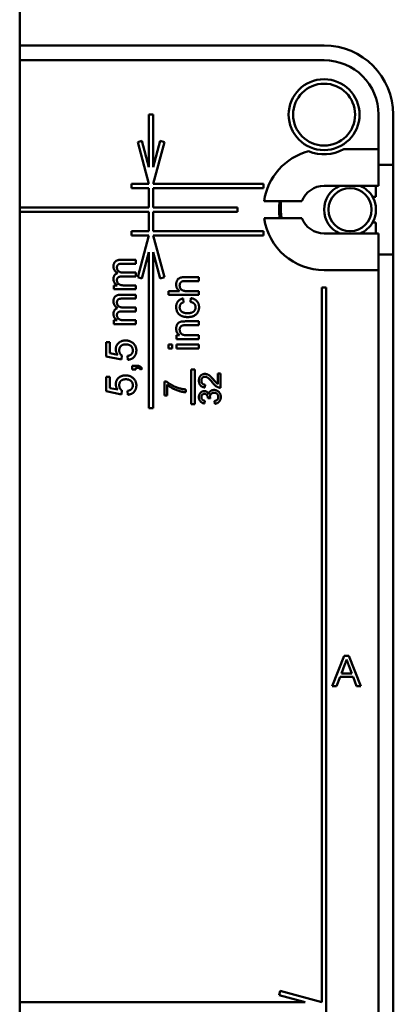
# Model space of a CAD drawing. Header units: millimetres. Extents: x 0 to 2100, y 0 to 1485.
# Tile 20 of 40: x 1344 to 1387, y 649 to 763. Entities that reach past the tile are written whole.
import ezdxf

# ---------------------------------------------------------------- set-up
doc = ezdxf.new("R2010")
doc.units = ezdxf.units.MM
doc.header["$LTSCALE"] = 5
doc.layers.add('Sichtbar (ISO)', color=7, linetype='Continuous', lineweight=50)

msp = doc.modelspace()

# ---------------------------------------------------------------- linework, layer by layer
at = {"layer": 'Sichtbar (ISO)'}
for p, q in [((1343.872, 423.908), (1343.872, 886.908)), ((1343.872, 760.278), (1379.061, 760.278)), ((1343.872, 758.578), (1379.061, 758.578)), ((1359.311, 752.278), (1358.811, 752.278)), ((1358.811, 752.278), (1358.811, 746.21)), ((1359.311, 746.21), (1359.311, 752.278)), ((1385.361, 752.278), (1385.361, 748.278)), ((1387.061, 752.278), (1387.061, 746.478)), ((1358, 749.237), (1357.517, 749.108)), ((1357.517, 749.108), (1358.811, 744.278)), ((1358.811, 746.21), (1358, 749.237)), ((1360.122, 749.237), (1359.311, 746.21)), ((1359.311, 744.278), (1360.605, 749.108)), ((1360.605, 749.108), (1360.122, 749.237)), ((1383.861, 748.278), (1381.332, 748.278)), ((1385.361, 748.278), (1383.861, 748.278)), ((1385.361, 748.278), (1385.361, 744.028)), ((1385.361, 746.478), (1387.061, 746.478)), ((1387.061, 746.478), (1387.061, 736.078)), ((1358.811, 744.278), (1356.811, 744.278)), ((1356.811, 744.278), (1356.811, 743.778)), ((1356.811, 743.778), (1358.811, 743.778)), ((1358.811, 743.778), (1358.811, 741.528)), ((1372.061, 744.278), (1359.311, 744.278)), ((1359.311, 741.528), (1359.311, 743.778)), ((1359.311, 743.778), (1372.061, 743.778)), ((1372.061, 743.778), (1372.061, 744.278)), ((1379.061, 744.028), (1383.861, 744.028)), ((1383.311, 744.005), (1383.311, 744.028)), ((1383.861, 744.028), (1385.361, 744.028)), ((1385.061, 742.778), (1385.061, 744.028)), ((1372.132, 742.278), (1376.499, 742.278)), ((1374.061, 742.278), (1374.061, 741.278)), ((1385.061, 742.778), (1384.659, 742.778)), ((1358.811, 741.528), (1343.872, 741.528)), ((1343.872, 741.028), (1358.811, 741.028)), ((1358.811, 741.028), (1358.811, 738.778)), ((1369.061, 741.528), (1359.311, 741.528)), ((1359.311, 738.778), (1359.311, 741.028)), ((1359.311, 741.028), (1369.061, 741.028)), ((1369.061, 741.028), (1369.061, 741.528)), ((1376.499, 740.278), (1372.132, 740.278)), ((1358.811, 738.778), (1356.811, 738.778)), ((1356.811, 738.778), (1356.811, 738.278)), ((1372.061, 738.778), (1359.311, 738.778)), ((1372.061, 738.278), (1372.061, 738.778)), ((1384.659, 739.778), (1385.061, 739.778)), ((1385.061, 738.528), (1385.061, 739.778)), ((1356.811, 738.278), (1358.811, 738.278)), ((1358.811, 738.278), (1357.517, 733.449)), ((1360.605, 733.449), (1359.311, 738.278)), ((1359.311, 738.278), (1372.061, 738.278)), ((1383.861, 738.528), (1379.061, 738.528)), ((1383.311, 738.528), (1383.311, 738.551)), ((1385.361, 738.528), (1383.861, 738.528)), ((1385.361, 738.528), (1385.361, 734.278)), ((1355.563, 735.47), (1357.311, 735.47)), ((1357.311, 735.47), (1357.311, 735.021)), ((1358, 733.319), (1358.811, 736.346)), ((1358.811, 736.346), (1358.811, 718.278)), ((1359.311, 718.278), (1359.311, 736.346)), ((1359.311, 736.346), (1360.122, 733.319)), ((1387.061, 736.078), (1385.361, 736.078)), ((1387.061, 736.078), (1387.061, 623.278)), ((1357.311, 735.021), (1355.729, 735.021)), ((1379.061, 734.278), (1383.861, 734.278)), ((1383.861, 734.278), (1385.361, 734.278)), ((1385.361, 734.278), (1385.361, 641.278)), ((1357.311, 733.54), (1355.679, 733.54)), ((1355.852, 733.989), (1357.311, 733.989)), ((1357.311, 733.989), (1357.311, 733.54)), ((1357.517, 733.449), (1358, 733.319)), ((1360.122, 733.319), (1360.605, 733.449)), ((1362.948, 733.464), (1364.561, 733.464)), ((1364.561, 733.015), (1362.971, 733.015)), ((1364.561, 733.464), (1364.561, 733.015)), ((1354.753, 732.508), (1355.152, 732.508)), ((1354.753, 732.06), (1354.753, 732.508)), ((1357.311, 732.06), (1354.753, 732.06)), ((1356.008, 732.508), (1357.311, 732.508)), ((1357.311, 732.508), (1357.311, 732.06)), ((1361.061, 731.849), (1362.339, 731.849)), ((1361.061, 731.4), (1361.061, 731.849)), ((1363.189, 731.849), (1364.561, 731.849)), ((1364.561, 731.849), (1364.561, 731.4)), ((1379.311, 732.278), (1378.811, 732.278)), ((1378.811, 732.278), (1378.811, 649.528)), ((1379.311, 643.278), (1379.311, 732.278)), ((1355.563, 731.431), (1357.311, 731.431)), ((1357.311, 730.983), (1355.729, 730.983)), ((1357.311, 731.431), (1357.311, 730.983)), ((1364.561, 731.4), (1361.061, 731.4)), ((1362.766, 730.996), (1362.811, 730.548)), ((1363.618, 730.592), (1363.663, 731.041)), ((1355.852, 729.951), (1357.311, 729.951)), ((1357.311, 729.951), (1357.311, 729.502)), ((1354.753, 728.47), (1355.152, 728.47)), ((1354.753, 728.021), (1354.753, 728.47)), ((1357.311, 729.502), (1355.679, 729.502)), ((1356.008, 728.47), (1357.311, 728.47)), ((1357.311, 728.47), (1357.311, 728.021)), ((1357.311, 728.021), (1354.753, 728.021)), ((1362.996, 728.349), (1364.561, 728.349)), ((1364.561, 727.9), (1363.034, 727.9)), ((1364.561, 728.349), (1364.561, 727.9)), ((1362.003, 726.733), (1362.36, 726.733)), ((1362.003, 726.285), (1362.003, 726.733)), ((1364.561, 726.285), (1362.003, 726.285)), ((1363.189, 726.733), (1364.561, 726.733)), ((1364.561, 726.733), (1364.561, 726.285)), ((1353.856, 725.951), (1354.304, 725.951)), ((1353.856, 724.291), (1353.856, 725.951)), ((1354.304, 725.951), (1354.304, 724.658)), ((1361.061, 725.656), (1361.509, 725.656)), ((1361.061, 725.208), (1361.061, 725.656)), ((1361.509, 725.208), (1361.061, 725.208)), ((1361.509, 725.656), (1361.509, 725.208)), ((1362.003, 725.656), (1364.561, 725.656)), ((1362.003, 725.208), (1362.003, 725.656)), ((1364.561, 725.208), (1362.003, 725.208)), ((1364.561, 725.656), (1364.561, 725.208)), ((1355.65, 723.932), (1353.856, 724.291)), ((1354.304, 724.658), (1355.211, 724.48)), ((1355.695, 724.381), (1355.65, 723.932)), ((1356.368, 723.887), (1356.323, 724.336)), ((1356.862, 723.214), (1357.311, 723.214)), ((1356.862, 722.765), (1356.862, 723.214)), ((1357.311, 722.765), (1356.862, 722.765)), ((1357.311, 722.988), (1357.311, 722.765)), ((1358.029, 722.855), (1357.849, 722.765)), ((1363.711, 722.778), (1363.711, 718.778)), ((1364.111, 722.778), (1363.711, 722.778)), ((1364.111, 718.778), (1364.111, 722.778)), ((1353.856, 721.913), (1354.304, 721.913)), ((1353.856, 720.253), (1353.856, 721.913)), ((1354.304, 721.913), (1354.304, 720.619)), ((1366.767, 721.071), (1366.767, 722.294)), ((1366.767, 722.294), (1367.087, 722.294)), ((1367.087, 722.294), (1367.087, 720.659)), ((1354.304, 720.619), (1355.211, 720.441)), ((1360.593, 721.365), (1360.852, 721.365)), ((1360.593, 719.762), (1360.593, 721.365)), ((1360.913, 721.044), (1360.913, 719.762)), ((1363.061, 720.467), (1363.061, 720.147)), ((1365.324, 721.012), (1365.292, 720.691)), ((1355.65, 719.894), (1353.856, 720.253)), ((1355.695, 720.342), (1355.65, 719.894)), ((1356.368, 719.849), (1356.323, 720.298)), ((1360.913, 719.762), (1360.593, 719.762)), ((1365.901, 719.406), (1365.613, 719.439)), ((1358.811, 718.278), (1359.311, 718.278)), ((1363.711, 718.778), (1364.111, 718.778)), ((1365.26, 719.153), (1365.228, 718.832)), ((1366.414, 718.8), (1366.382, 719.121)), ((1379.991, 686.11), (1381.381, 689.61)), ((1381.42, 688.559), (1381.062, 687.59)), ((1381.381, 689.61), (1381.938, 689.61)), ((1381.938, 689.61), (1383.327, 686.11)), ((1381.062, 687.59), (1382.257, 687.59)), ((1382.257, 687.59), (1381.916, 688.51)), ((1380.913, 687.186), (1380.515, 686.11)), ((1382.405, 687.186), (1380.913, 687.186)), ((1382.803, 686.11), (1382.405, 687.186)), ((1380.515, 686.11), (1379.991, 686.11)), ((1383.327, 686.11), (1382.803, 686.11)), ((1373.981, 650.822), (1373.852, 650.339)), ((1373.852, 650.339), (1376.879, 649.528)), ((1378.811, 649.528), (1373.981, 650.822)), ((1376.879, 649.528), (1343.872, 649.528))]:
    msp.add_line(p, q, dxfattribs=at)
for centre, radius in [((1379.061, 752.278), 4.1), ((1379.061, 752.278), 3.583), ((1382.061, 741.278), 2.5)]:
    msp.add_circle(centre, radius, dxfattribs=at)
for centre, radius, start, end in [((1379.061, 752.278), 8, 0, 90), ((1379.061, 752.278), 6.3, 0, 90), ((1379.061, 741.278), 7, 104.87381, 171.78679), ((1379.061, 752.278), 4.6, 247.00711, 299.59185), ((1379.061, 741.278), 2.75, 90, 158.67631), ((1382.061, 741.278), 3, 113.55646, 246.44354), ((1382.061, 741.278), 3, 30, 66.44354), ((1379.061, 741.278), 5.2, 168.91251, 191.08749), ((1382.061, 741.278), 3, 330, 30), ((1379.061, 741.278), 5, 180, 191.53696), ((1379.061, 741.278), 7, 188.21321, 270), ((1379.061, 741.278), 2.75, 201.32369, 270), ((1382.061, 741.278), 3, 293.55646, 330)]:
    msp.add_arc(centre, radius, start, end, dxfattribs=at)
for points, knots in [([(1354.708, 734.694), (1354.709, 734.725), (1354.71, 734.783), (1354.72, 734.869), (1354.736, 734.949), (1354.759, 735.024), (1354.789, 735.094), (1354.824, 735.158), (1354.868, 735.217), (1354.917, 735.27), (1354.974, 735.317), (1355.037, 735.359), (1355.108, 735.393), (1355.185, 735.421), (1355.27, 735.444), (1355.362, 735.458), (1355.46, 735.469), (1355.528, 735.469), (1355.563, 735.47)], [0, 0, 0, 0, 0.0684927, 0.1336449, 0.1953466, 0.2542475, 0.3113035, 0.3666491, 0.4212986, 0.4757287, 0.5310921, 0.5881876, 0.6472698, 0.7093694, 0.7752605, 0.845213, 0.9203888, 1, 1, 1, 1]), ([(1355.183, 733.919), (1355.145, 733.944), (1355.072, 733.992), (1354.976, 734.077), (1354.892, 734.165), (1354.825, 734.26), (1354.772, 734.36), (1354.735, 734.467), (1354.713, 734.579), (1354.71, 734.655), (1354.708, 734.694)], [0, 0, 0, 0, 0.1423153, 0.2758894, 0.4024548, 0.5233629, 0.6412279, 0.7590241, 0.8775424, 1, 1, 1, 1]), ([(1355.729, 735.021), (1355.689, 735.02), (1355.616, 735.019), (1355.515, 735.013), (1355.432, 735), (1355.364, 734.983), (1355.308, 734.958), (1355.259, 734.925), (1355.216, 734.884), (1355.179, 734.835), (1355.149, 734.78), (1355.128, 734.72), (1355.114, 734.655), (1355.113, 734.61), (1355.112, 734.586)], [0, 0, 0, 0, 0.1364524, 0.2529668, 0.3494414, 0.4271746, 0.4943796, 0.5606474, 0.6285901, 0.6994616, 0.7713554, 0.844114, 0.9199421, 1, 1, 1, 1]), ([(1355.112, 734.586), (1355.112, 734.565), (1355.113, 734.524), (1355.122, 734.463), (1355.135, 734.405), (1355.155, 734.351), (1355.18, 734.298), (1355.21, 734.248), (1355.246, 734.202), (1355.287, 734.158), (1355.335, 734.117), (1355.389, 734.083), (1355.451, 734.054), (1355.518, 734.03), (1355.592, 734.011), (1355.673, 733.998), (1355.76, 733.991), (1355.82, 733.99), (1355.852, 733.989)], [0, 0, 0, 0, 0.0585622, 0.115008, 0.1697242, 0.223596, 0.2768088, 0.3307668, 0.3849865, 0.4410945, 0.4982766, 0.5576058, 0.6201256, 0.6863285, 0.7568042, 0.831932, 0.9128546, 1, 1, 1, 1]), ([(1354.708, 733.239), (1354.709, 733.281), (1354.712, 733.364), (1354.736, 733.48), (1354.775, 733.586), (1354.83, 733.678), (1354.9, 733.758), (1354.982, 733.827), (1355.077, 733.881), (1355.147, 733.906), (1355.183, 733.919)], [0, 0, 0, 0, 0.1427786, 0.2746995, 0.3976038, 0.5169929, 0.6341212, 0.7520296, 0.8730511, 1, 1, 1, 1]), ([(1355.152, 732.508), (1355.12, 732.528), (1355.056, 732.567), (1354.97, 732.639), (1354.894, 732.719), (1354.828, 732.808), (1354.774, 732.906), (1354.737, 733.011), (1354.712, 733.123), (1354.709, 733.2), (1354.708, 733.239)], [0, 0, 0, 0, 0.1266186, 0.249818, 0.3725654, 0.4960694, 0.6198996, 0.7437791, 0.8691806, 1, 1, 1, 1]), ([(1355.679, 733.54), (1355.656, 733.54), (1355.612, 733.54), (1355.548, 733.534), (1355.488, 733.527), (1355.432, 733.516), (1355.381, 733.502), (1355.334, 733.485), (1355.292, 733.464), (1355.253, 733.441), (1355.22, 733.413), (1355.191, 733.382), (1355.166, 733.346), (1355.147, 733.306), (1355.13, 733.263), (1355.12, 733.215), (1355.113, 733.164), (1355.112, 733.128), (1355.112, 733.11)], [0, 0, 0, 0, 0.0840894, 0.1623868, 0.2367652, 0.3059134, 0.3700192, 0.4313679, 0.4885375, 0.5432805, 0.5956742, 0.6472682, 0.6996267, 0.7533383, 0.8100685, 0.8689691, 0.9321789, 1, 1, 1, 1]), ([(1355.112, 733.11), (1355.113, 733.081), (1355.115, 733.025), (1355.134, 732.942), (1355.164, 732.862), (1355.205, 732.787), (1355.257, 732.717), (1355.322, 732.659), (1355.398, 732.61), (1355.469, 732.578), (1355.532, 732.558), (1355.585, 732.544), (1355.643, 732.533), (1355.707, 732.525), (1355.775, 732.516), (1355.848, 732.512), (1355.926, 732.508), (1355.98, 732.508), (1356.008, 732.508)], [0, 0, 0, 0, 0.0698681, 0.1383601, 0.2067161, 0.277043, 0.3475647, 0.4179497, 0.4902277, 0.5667033, 0.6080899, 0.6523035, 0.700608, 0.7525734, 0.8083604, 0.8684971, 0.9319937, 1, 1, 1, 1]), ([(1361.958, 732.599), (1361.959, 732.644), (1361.962, 732.731), (1361.984, 732.857), (1362.017, 732.975), (1362.067, 733.082), (1362.127, 733.178), (1362.2, 733.26), (1362.283, 733.327), (1362.362, 733.37), (1362.43, 733.398), (1362.488, 733.415), (1362.551, 733.431), (1362.62, 733.443), (1362.694, 733.452), (1362.774, 733.459), (1362.859, 733.463), (1362.918, 733.464), (1362.948, 733.464)], [0, 0, 0, 0, 0.08897364, 0.17250972, 0.25260761, 0.33047115, 0.40518494, 0.47632178, 0.54642755, 0.61623331, 0.653186, 0.69285817, 0.73573442, 0.78184523, 0.83080784, 0.88376702, 0.93983185, 1, 1, 1, 1]), ([(1362.971, 733.015), (1362.945, 733.015), (1362.896, 733.014), (1362.824, 733.008), (1362.758, 732.998), (1362.697, 732.983), (1362.641, 732.964), (1362.591, 732.94), (1362.546, 732.913), (1362.506, 732.881), (1362.472, 732.845), (1362.442, 732.806), (1362.418, 732.763), (1362.397, 732.717), (1362.381, 732.667), (1362.37, 732.614), (1362.363, 732.557), (1362.362, 732.518), (1362.362, 732.498)], [0, 0, 0, 0, 0.08427916, 0.16270339, 0.23560785, 0.30415388, 0.36809532, 0.42838692, 0.48513513, 0.5401567, 0.59432409, 0.64732563, 0.70118894, 0.75570176, 0.81286195, 0.87234548, 0.93409345, 1, 1, 1, 1]), ([(1362.339, 731.849), (1362.309, 731.874), (1362.249, 731.922), (1362.172, 732.005), (1362.105, 732.092), (1362.052, 732.184), (1362.009, 732.281), (1361.98, 732.383), (1361.961, 732.489), (1361.959, 732.562), (1361.958, 732.599)], [0, 0, 0, 0, 0.1343974, 0.2639078, 0.3877367, 0.509356, 0.6294601, 0.7499153, 0.872958, 1, 1, 1, 1]), ([(1362.362, 732.498), (1362.363, 732.468), (1362.366, 732.407), (1362.385, 732.318), (1362.416, 732.232), (1362.458, 732.149), (1362.511, 732.074), (1362.574, 732.009), (1362.646, 731.957), (1362.727, 731.915), (1362.822, 731.885), (1362.93, 731.864), (1363.054, 731.851), (1363.142, 731.849), (1363.189, 731.849)], [0, 0, 0, 0, 0.076469, 0.1513913, 0.2280492, 0.3059989, 0.3834945, 0.458189, 0.5316632, 0.6061984, 0.6871071, 0.7792899, 0.88317, 1, 1, 1, 1]), ([(1354.708, 730.656), (1354.709, 730.686), (1354.71, 730.745), (1354.72, 730.831), (1354.736, 730.911), (1354.759, 730.986), (1354.789, 731.055), (1354.824, 731.12), (1354.868, 731.178), (1354.917, 731.232), (1354.974, 731.279), (1355.037, 731.32), (1355.108, 731.355), (1355.185, 731.382), (1355.27, 731.405), (1355.362, 731.42), (1355.46, 731.43), (1355.528, 731.431), (1355.563, 731.431)], [0, 0, 0, 0, 0.0684927, 0.1336449, 0.1953466, 0.2542475, 0.3113035, 0.3666491, 0.4212986, 0.4757287, 0.5310921, 0.5881876, 0.6472698, 0.7093694, 0.7752605, 0.845213, 0.9203888, 1, 1, 1, 1]), ([(1355.729, 730.983), (1355.689, 730.982), (1355.616, 730.981), (1355.515, 730.975), (1355.432, 730.962), (1355.364, 730.945), (1355.308, 730.92), (1355.259, 730.887), (1355.216, 730.846), (1355.179, 730.797), (1355.149, 730.742), (1355.128, 730.681), (1355.114, 730.616), (1355.113, 730.571), (1355.112, 730.548)], [0, 0, 0, 0, 0.1364524, 0.2529668, 0.3494414, 0.4271746, 0.4943796, 0.5606474, 0.6285901, 0.6994616, 0.7713554, 0.844114, 0.9199421, 1, 1, 1, 1]), ([(1361.958, 729.99), (1361.959, 730.024), (1361.96, 730.089), (1361.97, 730.185), (1361.986, 730.277), (1362.009, 730.363), (1362.039, 730.445), (1362.075, 730.522), (1362.118, 730.595), (1362.167, 730.663), (1362.223, 730.725), (1362.284, 730.781), (1362.35, 730.832), (1362.423, 730.877), (1362.5, 730.917), (1362.584, 730.949), (1362.673, 730.977), (1362.734, 730.99), (1362.766, 730.996)], [0, 0, 0, 0, 0.0707943, 0.1389298, 0.2037608, 0.2672468, 0.3282853, 0.388484, 0.447711, 0.5064942, 0.565373, 0.6238493, 0.6824323, 0.7424293, 0.8034999, 0.8668025, 0.9320606, 1, 1, 1, 1]), ([(1363.663, 731.041), (1363.699, 731.035), (1363.77, 731.023), (1363.872, 730.995), (1363.967, 730.961), (1364.057, 730.92), (1364.141, 730.872), (1364.219, 730.818), (1364.291, 730.757), (1364.356, 730.689), (1364.415, 730.616), (1364.466, 730.538), (1364.509, 730.457), (1364.545, 730.372), (1364.572, 730.282), (1364.592, 730.189), (1364.603, 730.091), (1364.605, 730.024), (1364.606, 729.991)], [0, 0, 0, 0, 0.07039945, 0.13828043, 0.20405739, 0.26717531, 0.32913639, 0.39020876, 0.45081588, 0.51156615, 0.57200274, 0.63143681, 0.69089839, 0.75008609, 0.81014614, 0.87159051, 0.93484428, 1, 1, 1, 1]), ([(1355.183, 729.88), (1355.145, 729.905), (1355.072, 729.953), (1354.976, 730.038), (1354.892, 730.126), (1354.825, 730.221), (1354.772, 730.322), (1354.735, 730.428), (1354.713, 730.54), (1354.71, 730.617), (1354.708, 730.656)], [0, 0, 0, 0, 0.1423153, 0.2758894, 0.4024548, 0.5233629, 0.6412279, 0.7590241, 0.8775424, 1, 1, 1, 1]), ([(1354.708, 729.2), (1354.709, 729.243), (1354.712, 729.325), (1354.736, 729.442), (1354.775, 729.547), (1354.83, 729.64), (1354.9, 729.72), (1354.982, 729.788), (1355.077, 729.843), (1355.147, 729.868), (1355.183, 729.88)], [0, 0, 0, 0, 0.1427786, 0.2746995, 0.3976038, 0.5169929, 0.6341212, 0.7520296, 0.8730511, 1, 1, 1, 1]), ([(1355.112, 730.548), (1355.112, 730.527), (1355.113, 730.485), (1355.122, 730.425), (1355.135, 730.367), (1355.155, 730.312), (1355.18, 730.26), (1355.21, 730.21), (1355.246, 730.163), (1355.287, 730.119), (1355.335, 730.079), (1355.389, 730.044), (1355.451, 730.016), (1355.518, 729.992), (1355.592, 729.973), (1355.673, 729.96), (1355.76, 729.952), (1355.82, 729.951), (1355.852, 729.951)], [0, 0, 0, 0, 0.0585622, 0.115008, 0.1697242, 0.223596, 0.2768088, 0.3307668, 0.3849865, 0.4410945, 0.4982766, 0.5576058, 0.6201256, 0.6863285, 0.7568042, 0.831932, 0.9128546, 1, 1, 1, 1]), ([(1363.292, 728.842), (1363.258, 728.843), (1363.192, 728.844), (1363.093, 728.85), (1362.999, 728.86), (1362.907, 728.875), (1362.819, 728.894), (1362.734, 728.918), (1362.652, 728.945), (1362.573, 728.977), (1362.499, 729.012), (1362.429, 729.053), (1362.364, 729.098), (1362.304, 729.147), (1362.248, 729.201), (1362.198, 729.26), (1362.151, 729.322), (1362.097, 729.411), (1362.041, 729.528), (1361.994, 729.677), (1361.964, 729.832), (1361.96, 729.937), (1361.958, 729.99)], [0, 0, 0, 0, 0.0506829, 0.1000489, 0.1478461, 0.1941846, 0.239529, 0.2837564, 0.3271544, 0.369628, 0.4110209, 0.4513961, 0.491122, 0.5298697, 0.5686892, 0.6073537, 0.6463434, 0.6855106, 0.7638932, 0.8415673, 0.9199696, 1, 1, 1, 1]), ([(1362.811, 730.548), (1362.775, 730.537), (1362.707, 730.517), (1362.615, 730.471), (1362.536, 730.415), (1362.472, 730.346), (1362.423, 730.269), (1362.387, 730.184), (1362.366, 730.091), (1362.363, 730.026), (1362.362, 729.993)], [0, 0, 0, 0, 0.14266182, 0.27285024, 0.39707935, 0.51604544, 0.6331593, 0.75068767, 0.87130491, 1, 1, 1, 1]), ([(1362.362, 729.993), (1362.363, 729.967), (1362.364, 729.918), (1362.375, 729.845), (1362.391, 729.775), (1362.416, 729.71), (1362.447, 729.648), (1362.485, 729.59), (1362.53, 729.535), (1362.582, 729.485), (1362.641, 729.438), (1362.709, 729.398), (1362.785, 729.366), (1362.868, 729.338), (1362.96, 729.317), (1363.06, 729.302), (1363.167, 729.292), (1363.241, 729.292), (1363.28, 729.291)], [0, 0, 0, 0, 0.0583979, 0.1141048, 0.1681041, 0.2212856, 0.2739421, 0.3269375, 0.3801837, 0.4354414, 0.4922858, 0.552039, 0.6150765, 0.6815898, 0.7531163, 0.8300211, 0.9122015, 1, 1, 1, 1]), ([(1363.28, 729.291), (1363.319, 729.292), (1363.394, 729.292), (1363.503, 729.302), (1363.603, 729.316), (1363.695, 729.337), (1363.78, 729.362), (1363.855, 729.396), (1363.923, 729.434), (1363.983, 729.479), (1364.034, 729.528), (1364.079, 729.582), (1364.117, 729.638), (1364.148, 729.699), (1364.172, 729.763), (1364.189, 729.831), (1364.2, 729.902), (1364.201, 729.951), (1364.202, 729.975)], [0, 0, 0, 0, 0.0899769, 0.1732209, 0.251071, 0.3239832, 0.3911069, 0.4540551, 0.5136486, 0.5702047, 0.6246808, 0.6781979, 0.7301862, 0.782219, 0.8345437, 0.8878435, 0.9428418, 1, 1, 1, 1]), ([(1364.606, 729.991), (1364.604, 729.949), (1364.602, 729.866), (1364.587, 729.745), (1364.56, 729.631), (1364.523, 729.523), (1364.475, 729.421), (1364.416, 729.326), (1364.346, 729.237), (1364.267, 729.155), (1364.177, 729.081), (1364.077, 729.018), (1363.969, 728.962), (1363.851, 728.918), (1363.724, 728.884), (1363.588, 728.86), (1363.443, 728.845), (1363.343, 728.843), (1363.292, 728.842)], [0, 0, 0, 0, 0.0639499, 0.1254946, 0.1845534, 0.242023, 0.2985445, 0.3549778, 0.4116328, 0.469612, 0.5283725, 0.5879346, 0.6492045, 0.7125547, 0.7787663, 0.8483844, 0.9222314, 1, 1, 1, 1]), ([(1364.202, 729.975), (1364.201, 729.995), (1364.201, 730.034), (1364.193, 730.092), (1364.182, 730.147), (1364.167, 730.2), (1364.146, 730.25), (1364.122, 730.298), (1364.093, 730.343), (1364.059, 730.385), (1364.021, 730.425), (1363.977, 730.459), (1363.929, 730.491), (1363.877, 730.519), (1363.819, 730.544), (1363.756, 730.564), (1363.689, 730.581), (1363.643, 730.589), (1363.618, 730.592)], [0, 0, 0, 0, 0.06343559, 0.1250473, 0.1851647, 0.24274406, 0.29994541, 0.35698607, 0.41367457, 0.47098279, 0.52900485, 0.58841017, 0.64922674, 0.71262286, 0.77911954, 0.848934, 0.92201458, 1, 1, 1, 1]), ([(1355.152, 728.47), (1355.12, 728.49), (1355.056, 728.529), (1354.97, 728.601), (1354.894, 728.681), (1354.828, 728.77), (1354.774, 728.867), (1354.737, 728.973), (1354.712, 729.084), (1354.709, 729.161), (1354.708, 729.2)], [0, 0, 0, 0, 0.1266186, 0.249818, 0.3725654, 0.4960694, 0.6198996, 0.7437791, 0.8691806, 1, 1, 1, 1]), ([(1355.679, 729.502), (1355.656, 729.502), (1355.612, 729.501), (1355.548, 729.496), (1355.488, 729.489), (1355.432, 729.477), (1355.381, 729.464), (1355.334, 729.446), (1355.292, 729.426), (1355.253, 729.402), (1355.22, 729.374), (1355.191, 729.343), (1355.166, 729.308), (1355.147, 729.268), (1355.13, 729.225), (1355.12, 729.177), (1355.113, 729.126), (1355.112, 729.09), (1355.112, 729.071)], [0, 0, 0, 0, 0.0840894, 0.1623868, 0.2367652, 0.3059134, 0.3700192, 0.4313679, 0.4885375, 0.5432805, 0.5956742, 0.6472682, 0.6996267, 0.7533383, 0.8100685, 0.8689691, 0.9321789, 1, 1, 1, 1]), ([(1355.112, 729.071), (1355.113, 729.043), (1355.115, 728.986), (1355.134, 728.903), (1355.164, 728.824), (1355.205, 728.748), (1355.257, 728.679), (1355.322, 728.62), (1355.398, 728.571), (1355.469, 728.539), (1355.532, 728.519), (1355.585, 728.506), (1355.643, 728.495), (1355.707, 728.486), (1355.775, 728.478), (1355.848, 728.474), (1355.926, 728.47), (1355.98, 728.47), (1356.008, 728.47)], [0, 0, 0, 0, 0.0698681, 0.1383601, 0.2067161, 0.277043, 0.3475647, 0.4179497, 0.4902277, 0.5667033, 0.6080899, 0.6523035, 0.700608, 0.7525734, 0.8083604, 0.8684971, 0.9319937, 1, 1, 1, 1]), ([(1361.958, 727.512), (1361.959, 727.548), (1361.96, 727.62), (1361.978, 727.724), (1362.002, 727.824), (1362.039, 727.918), (1362.083, 728.005), (1362.133, 728.082), (1362.191, 728.146), (1362.256, 728.198), (1362.328, 728.241), (1362.405, 728.277), (1362.488, 728.306), (1362.547, 728.319), (1362.576, 728.326)], [0, 0, 0, 0, 0.0964417, 0.19076, 0.2817991, 0.3728877, 0.4601851, 0.5413877, 0.6175568, 0.6909335, 0.764214, 0.8400664, 0.9182162, 1, 1, 1, 1]), ([(1362.36, 726.733), (1362.328, 726.757), (1362.265, 726.802), (1362.183, 726.881), (1362.114, 726.968), (1362.056, 727.062), (1362.012, 727.164), (1361.981, 727.274), (1361.962, 727.391), (1361.959, 727.471), (1361.958, 727.512)], [0, 0, 0, 0, 0.1289512, 0.2529725, 0.3733959, 0.4926376, 0.6126879, 0.7362759, 0.8650565, 1, 1, 1, 1]), ([(1363.034, 727.9), (1362.993, 727.9), (1362.917, 727.899), (1362.811, 727.89), (1362.722, 727.875), (1362.647, 727.854), (1362.583, 727.824), (1362.527, 727.785), (1362.478, 727.736), (1362.437, 727.679), (1362.403, 727.614), (1362.379, 727.543), (1362.365, 727.467), (1362.363, 727.414), (1362.362, 727.388)], [0, 0, 0, 0, 0.12552332, 0.23411001, 0.32706751, 0.40533435, 0.47469789, 0.54353075, 0.61339863, 0.68667845, 0.76151745, 0.83769284, 0.91690759, 1, 1, 1, 1]), ([(1362.362, 727.388), (1362.363, 727.366), (1362.364, 727.322), (1362.371, 727.259), (1362.386, 727.198), (1362.404, 727.139), (1362.428, 727.082), (1362.458, 727.028), (1362.493, 726.976), (1362.534, 726.926), (1362.582, 726.879), (1362.641, 726.84), (1362.709, 726.807), (1362.787, 726.78), (1362.874, 726.759), (1362.97, 726.744), (1363.077, 726.735), (1363.151, 726.734), (1363.189, 726.733)], [0, 0, 0, 0, 0.0547444, 0.1075015, 0.1594438, 0.2107828, 0.2613612, 0.312396, 0.3643611, 0.4177054, 0.4724405, 0.5306992, 0.592893, 0.6608013, 0.7344682, 0.8157789, 0.9039648, 1, 1, 1, 1]), ([(1362.576, 728.326), (1362.587, 728.328), (1362.611, 728.332), (1362.65, 728.336), (1362.694, 728.34), (1362.743, 728.344), (1362.799, 728.345), (1362.859, 728.348), (1362.926, 728.348), (1362.972, 728.349), (1362.996, 728.349)], [0, 0, 0, 0, 0.0795148, 0.1717889, 0.2756765, 0.3943847, 0.5262371, 0.6714233, 0.8282069, 1, 1, 1, 1]), ([(1354.977, 725.104), (1354.978, 725.139), (1354.98, 725.209), (1354.995, 725.311), (1355.02, 725.409), (1355.055, 725.504), (1355.1, 725.593), (1355.154, 725.678), (1355.219, 725.759), (1355.293, 725.835), (1355.375, 725.904), (1355.463, 725.966), (1355.558, 726.016), (1355.657, 726.059), (1355.763, 726.091), (1355.873, 726.115), (1355.99, 726.128), (1356.07, 726.13), (1356.11, 726.131)], [0, 0, 0, 0, 0.06199024, 0.12207381, 0.1813543, 0.23948026, 0.29780119, 0.35661745, 0.4170123, 0.47936366, 0.54221604, 0.60500818, 0.66702961, 0.7302475, 0.79419671, 0.86047431, 0.92858645, 1, 1, 1, 1]), ([(1355.211, 724.48), (1355.192, 724.504), (1355.156, 724.553), (1355.108, 724.629), (1355.068, 724.706), (1355.035, 724.783), (1355.009, 724.862), (1354.991, 724.942), (1354.979, 725.022), (1354.978, 725.077), (1354.977, 725.104)], [0, 0, 0, 0, 0.1367294, 0.2685149, 0.3955294, 0.52, 0.6404965, 0.7612361, 0.8801067, 1, 1, 1, 1]), ([(1356.137, 725.682), (1356.108, 725.682), (1356.053, 725.681), (1355.972, 725.672), (1355.896, 725.658), (1355.824, 725.639), (1355.757, 725.614), (1355.694, 725.584), (1355.637, 725.547), (1355.583, 725.506), (1355.535, 725.459), (1355.494, 725.406), (1355.459, 725.348), (1355.43, 725.284), (1355.409, 725.216), (1355.392, 725.142), (1355.383, 725.062), (1355.382, 725.008), (1355.381, 724.98)], [0, 0, 0, 0, 0.0728659, 0.1418869, 0.2074526, 0.2704377, 0.3316409, 0.3901076, 0.4480693, 0.505503, 0.5624882, 0.6190843, 0.6764155, 0.7354524, 0.7962408, 0.8604057, 0.9283049, 1, 1, 1, 1]), ([(1356.11, 726.131), (1356.149, 726.13), (1356.226, 726.128), (1356.339, 726.116), (1356.448, 726.094), (1356.553, 726.066), (1356.654, 726.028), (1356.75, 725.981), (1356.844, 725.928), (1356.902, 725.885), (1356.931, 725.863)], [0, 0, 0, 0, 0.1324616, 0.2616495, 0.3875467, 0.5107816, 0.6326754, 0.7546604, 0.8765228, 1, 1, 1, 1]), ([(1356.952, 724.977), (1356.951, 725.004), (1356.95, 725.056), (1356.939, 725.132), (1356.921, 725.204), (1356.898, 725.271), (1356.866, 725.334), (1356.827, 725.392), (1356.782, 725.447), (1356.729, 725.495), (1356.671, 725.539), (1356.608, 725.578), (1356.541, 725.61), (1356.469, 725.637), (1356.392, 725.657), (1356.311, 725.671), (1356.226, 725.681), (1356.167, 725.682), (1356.137, 725.682)], [0, 0, 0, 0, 0.0657969, 0.1286687, 0.188664, 0.2473879, 0.3048931, 0.361826, 0.4195592, 0.4787146, 0.5387985, 0.5988243, 0.6602056, 0.7229689, 0.788006, 0.8554129, 0.9261577, 1, 1, 1, 1]), ([(1356.931, 725.863), (1356.965, 725.836), (1357.031, 725.781), (1357.118, 725.688), (1357.191, 725.587), (1357.252, 725.479), (1357.299, 725.363), (1357.331, 725.24), (1357.353, 725.11), (1357.355, 725.02), (1357.356, 724.975)], [0, 0, 0, 0, 0.12788297, 0.25155953, 0.37276469, 0.49307491, 0.61361922, 0.73782843, 0.86619, 1, 1, 1, 1]), ([(1355.381, 724.98), (1355.382, 724.945), (1355.384, 724.878), (1355.401, 724.782), (1355.427, 724.694), (1355.466, 724.616), (1355.514, 724.546), (1355.568, 724.484), (1355.628, 724.427), (1355.673, 724.396), (1355.695, 724.381)], [0, 0, 0, 0, 0.1478292, 0.2835029, 0.4122845, 0.5336865, 0.6521174, 0.7687107, 0.8836764, 1, 1, 1, 1]), ([(1356.323, 724.336), (1356.349, 724.34), (1356.398, 724.349), (1356.469, 724.366), (1356.535, 724.387), (1356.597, 724.411), (1356.653, 724.44), (1356.706, 724.47), (1356.752, 724.507), (1356.794, 724.545), (1356.832, 724.587), (1356.863, 724.634), (1356.891, 724.683), (1356.914, 724.735), (1356.93, 724.792), (1356.943, 724.851), (1356.95, 724.913), (1356.951, 724.956), (1356.952, 724.977)], [0, 0, 0, 0, 0.0773613, 0.1504798, 0.2199772, 0.286681, 0.3496785, 0.4106796, 0.4694271, 0.5267557, 0.583142, 0.6388244, 0.6952635, 0.7526958, 0.8108492, 0.8713563, 0.9344364, 1, 1, 1, 1]), ([(1357.356, 724.975), (1357.355, 724.937), (1357.353, 724.863), (1357.34, 724.755), (1357.319, 724.653), (1357.29, 724.555), (1357.251, 724.463), (1357.205, 724.376), (1357.149, 724.295), (1357.086, 724.219), (1357.016, 724.151), (1356.94, 724.089), (1356.858, 724.035), (1356.771, 723.989), (1356.678, 723.951), (1356.58, 723.922), (1356.476, 723.899), (1356.405, 723.891), (1356.368, 723.887)], [0, 0, 0, 0, 0.0693072, 0.13557879, 0.19969738, 0.26175088, 0.32286988, 0.38291825, 0.44329242, 0.50376917, 0.56400064, 0.62393025, 0.68358751, 0.74381437, 0.80516606, 0.86763122, 0.93276919, 1, 1, 1, 1]), ([(1357.311, 723.214), (1357.355, 723.213), (1357.44, 723.211), (1357.56, 723.195), (1357.667, 723.169), (1357.762, 723.131), (1357.845, 723.081), (1357.918, 723.018), (1357.98, 722.943), (1358.012, 722.885), (1358.029, 722.855)], [0, 0, 0, 0, 0.1566236, 0.2987282, 0.4269701, 0.5444313, 0.6560169, 0.7669684, 0.8810696, 1, 1, 1, 1]), ([(1357.849, 722.765), (1357.838, 722.783), (1357.816, 722.818), (1357.772, 722.864), (1357.721, 722.901), (1357.662, 722.932), (1357.592, 722.956), (1357.51, 722.973), (1357.415, 722.985), (1357.347, 722.987), (1357.311, 722.988)], [0, 0, 0, 0, 0.1023672, 0.203709, 0.3061853, 0.4123145, 0.5301302, 0.6661447, 0.8232439, 1, 1, 1, 1]), ([(1354.977, 721.065), (1354.978, 721.101), (1354.98, 721.17), (1354.995, 721.273), (1355.02, 721.371), (1355.055, 721.465), (1355.1, 721.554), (1355.154, 721.64), (1355.219, 721.721), (1355.293, 721.797), (1355.375, 721.866), (1355.463, 721.927), (1355.558, 721.978), (1355.657, 722.02), (1355.763, 722.052), (1355.873, 722.076), (1355.99, 722.089), (1356.07, 722.091), (1356.11, 722.092)], [0, 0, 0, 0, 0.06199024, 0.12207381, 0.1813543, 0.23948026, 0.29780119, 0.35661745, 0.4170123, 0.47936366, 0.54221604, 0.60500818, 0.66702961, 0.7302475, 0.79419671, 0.86047431, 0.92858645, 1, 1, 1, 1]), ([(1356.137, 721.644), (1356.108, 721.643), (1356.053, 721.642), (1355.972, 721.634), (1355.896, 721.619), (1355.824, 721.601), (1355.757, 721.576), (1355.694, 721.545), (1355.637, 721.509), (1355.583, 721.467), (1355.535, 721.42), (1355.494, 721.367), (1355.459, 721.309), (1355.43, 721.246), (1355.409, 721.177), (1355.392, 721.103), (1355.383, 721.024), (1355.382, 720.969), (1355.381, 720.941)], [0, 0, 0, 0, 0.0728659, 0.1418869, 0.2074526, 0.2704377, 0.3316409, 0.3901076, 0.4480693, 0.505503, 0.5624882, 0.6190843, 0.6764155, 0.7354524, 0.7962408, 0.8604057, 0.9283049, 1, 1, 1, 1]), ([(1356.11, 722.092), (1356.149, 722.092), (1356.226, 722.09), (1356.339, 722.077), (1356.448, 722.056), (1356.553, 722.028), (1356.654, 721.989), (1356.75, 721.943), (1356.844, 721.889), (1356.902, 721.846), (1356.931, 721.825)], [0, 0, 0, 0, 0.1324616, 0.2616495, 0.3875467, 0.5107816, 0.6326754, 0.7546604, 0.8765228, 1, 1, 1, 1]), ([(1356.952, 720.939), (1356.951, 720.966), (1356.95, 721.018), (1356.939, 721.094), (1356.921, 721.165), (1356.898, 721.233), (1356.866, 721.296), (1356.827, 721.354), (1356.782, 721.408), (1356.729, 721.457), (1356.671, 721.501), (1356.608, 721.539), (1356.541, 721.571), (1356.469, 721.598), (1356.392, 721.618), (1356.311, 721.633), (1356.226, 721.642), (1356.167, 721.643), (1356.137, 721.644)], [0, 0, 0, 0, 0.0657969, 0.1286687, 0.188664, 0.2473879, 0.3048931, 0.361826, 0.4195592, 0.4787146, 0.5387985, 0.5988243, 0.6602056, 0.7229689, 0.788006, 0.8554129, 0.9261577, 1, 1, 1, 1]), ([(1356.931, 721.825), (1356.965, 721.797), (1357.031, 721.743), (1357.118, 721.649), (1357.191, 721.548), (1357.252, 721.441), (1357.299, 721.325), (1357.331, 721.202), (1357.353, 721.071), (1357.355, 720.982), (1357.356, 720.936)], [0, 0, 0, 0, 0.12788297, 0.25155953, 0.37276469, 0.49307491, 0.61361922, 0.73782843, 0.86619, 1, 1, 1, 1]), ([(1364.587, 721.493), (1364.588, 721.522), (1364.589, 721.578), (1364.598, 721.66), (1364.614, 721.737), (1364.635, 721.811), (1364.663, 721.879), (1364.698, 721.942), (1364.738, 722.002), (1364.784, 722.055), (1364.835, 722.104), (1364.89, 722.146), (1364.947, 722.182), (1365.007, 722.212), (1365.07, 722.234), (1365.137, 722.25), (1365.206, 722.261), (1365.253, 722.262), (1365.277, 722.262)], [0, 0, 0, 0, 0.0747133, 0.145542, 0.2133432, 0.2786204, 0.3421008, 0.4038979, 0.4650723, 0.5265869, 0.5873397, 0.6463929, 0.7043589, 0.7620736, 0.8194144, 0.878037, 0.9377943, 1, 1, 1, 1]), ([(1365.28, 721.941), (1365.266, 721.941), (1365.239, 721.94), (1365.198, 721.934), (1365.159, 721.925), (1365.123, 721.91), (1365.087, 721.893), (1365.054, 721.871), (1365.021, 721.845), (1364.992, 721.815), (1364.964, 721.783), (1364.941, 721.747), (1364.92, 721.71), (1364.904, 721.67), (1364.891, 721.627), (1364.882, 721.582), (1364.877, 721.535), (1364.876, 721.502), (1364.876, 721.486)], [0, 0, 0, 0, 0.0617483, 0.1211469, 0.1793813, 0.2367905, 0.294256, 0.353112, 0.4132009, 0.4749885, 0.5375091, 0.6000298, 0.6624425, 0.7253071, 0.7903633, 0.8577561, 0.9272482, 1, 1, 1, 1]), ([(1365.277, 722.262), (1365.302, 722.261), (1365.351, 722.26), (1365.425, 722.249), (1365.499, 722.231), (1365.572, 722.206), (1365.646, 722.173), (1365.721, 722.131), (1365.798, 722.079), (1365.862, 722.028), (1365.917, 721.981), (1365.962, 721.94), (1366.01, 721.892), (1366.063, 721.839), (1366.118, 721.78), (1366.177, 721.715), (1366.239, 721.643), (1366.281, 721.594), (1366.303, 721.568)], [0, 0, 0, 0, 0.0579474, 0.1160227, 0.1748334, 0.234323, 0.2968267, 0.364064, 0.4361982, 0.5139601, 0.5566778, 0.6045599, 0.6576602, 0.7157381, 0.7788301, 0.8474945, 0.9212248, 1, 1, 1, 1]), ([(1366.152, 721.269), (1366.125, 721.302), (1366.073, 721.364), (1365.995, 721.451), (1365.924, 721.531), (1365.856, 721.602), (1365.793, 721.665), (1365.736, 721.719), (1365.684, 721.766), (1365.635, 721.805), (1365.588, 721.838), (1365.544, 721.866), (1365.498, 721.888), (1365.454, 721.908), (1365.41, 721.923), (1365.367, 721.934), (1365.323, 721.94), (1365.294, 721.941), (1365.28, 721.941)], [0, 0, 0, 0, 0.111407, 0.2145212, 0.3094098, 0.3960776, 0.4742728, 0.5443607, 0.6064049, 0.6605657, 0.7097767, 0.7560555, 0.8007646, 0.8431645, 0.8842901, 0.9234489, 0.9623596, 1, 1, 1, 1]), ([(1355.211, 720.441), (1355.192, 720.466), (1355.156, 720.515), (1355.108, 720.59), (1355.068, 720.667), (1355.035, 720.745), (1355.009, 720.824), (1354.991, 720.903), (1354.979, 720.984), (1354.978, 721.038), (1354.977, 721.065)], [0, 0, 0, 0, 0.1367294, 0.2685149, 0.3955294, 0.52, 0.6404965, 0.7612361, 0.8801067, 1, 1, 1, 1]), ([(1355.381, 720.941), (1355.382, 720.906), (1355.384, 720.839), (1355.401, 720.743), (1355.427, 720.656), (1355.466, 720.578), (1355.514, 720.508), (1355.568, 720.446), (1355.628, 720.389), (1355.673, 720.358), (1355.695, 720.342)], [0, 0, 0, 0, 0.1478292, 0.2835029, 0.4122845, 0.5336865, 0.6521174, 0.7687107, 0.8836764, 1, 1, 1, 1]), ([(1356.323, 720.298), (1356.349, 720.302), (1356.398, 720.311), (1356.469, 720.327), (1356.535, 720.348), (1356.597, 720.372), (1356.653, 720.401), (1356.706, 720.432), (1356.752, 720.468), (1356.794, 720.507), (1356.832, 720.549), (1356.863, 720.595), (1356.891, 720.644), (1356.914, 720.697), (1356.93, 720.753), (1356.943, 720.812), (1356.95, 720.875), (1356.951, 720.917), (1356.952, 720.939)], [0, 0, 0, 0, 0.0773613, 0.1504798, 0.2199772, 0.286681, 0.3496785, 0.4106796, 0.4694271, 0.5267557, 0.583142, 0.6388244, 0.6952635, 0.7526958, 0.8108492, 0.8713563, 0.9344364, 1, 1, 1, 1]), ([(1357.356, 720.936), (1357.355, 720.899), (1357.353, 720.825), (1357.34, 720.717), (1357.319, 720.614), (1357.29, 720.517), (1357.251, 720.425), (1357.205, 720.338), (1357.149, 720.257), (1357.086, 720.181), (1357.016, 720.112), (1356.94, 720.05), (1356.858, 719.997), (1356.771, 719.951), (1356.678, 719.913), (1356.58, 719.884), (1356.476, 719.861), (1356.405, 719.853), (1356.368, 719.849)], [0, 0, 0, 0, 0.0693072, 0.13557879, 0.19969738, 0.26175088, 0.32286988, 0.38291825, 0.44329242, 0.50376917, 0.56400064, 0.62393025, 0.68358751, 0.74381437, 0.80516606, 0.86763122, 0.93276919, 1, 1, 1, 1]), ([(1360.852, 721.365), (1360.874, 721.346), (1360.919, 721.307), (1360.991, 721.251), (1361.068, 721.195), (1361.15, 721.14), (1361.236, 721.084), (1361.327, 721.028), (1361.424, 720.973), (1361.559, 720.9), (1361.733, 720.813), (1361.946, 720.722), (1362.161, 720.642), (1362.308, 720.599), (1362.381, 720.578)], [0, 0, 0, 0, 0.0502729, 0.1027904, 0.1576131, 0.2146311, 0.2740612, 0.3356975, 0.4000703, 0.4668267, 0.6020781, 0.7357515, 0.8682046, 1, 1, 1, 1]), ([(1363.061, 720.147), (1363.036, 720.147), (1362.985, 720.149), (1362.906, 720.156), (1362.823, 720.165), (1362.737, 720.178), (1362.647, 720.195), (1362.553, 720.215), (1362.456, 720.239), (1362.32, 720.274), (1362.15, 720.326), (1361.949, 720.402), (1361.751, 720.49), (1361.591, 720.573), (1361.466, 720.645), (1361.376, 720.699), (1361.289, 720.754), (1361.207, 720.81), (1361.128, 720.867), (1361.053, 720.925), (1360.981, 720.983), (1360.936, 721.024), (1360.913, 721.044)], [0, 0, 0, 0, 0.0315155, 0.0648098, 0.0999117, 0.1366755, 0.1751433, 0.215765, 0.2581569, 0.302293, 0.3927409, 0.4832985, 0.5744115, 0.6664774, 0.7120107, 0.7563745, 0.7998155, 0.8419617, 0.8828432, 0.922918, 0.9619666, 1, 1, 1, 1]), ([(1362.381, 720.578), (1362.434, 720.564), (1362.541, 720.536), (1362.708, 720.505), (1362.882, 720.481), (1363, 720.472), (1363.061, 720.467)], [0, 0, 0, 0, 0.2372165, 0.4825865, 0.7368469, 1, 1, 1, 1]), ([(1365.292, 720.691), (1365.264, 720.695), (1365.21, 720.701), (1365.131, 720.717), (1365.058, 720.739), (1364.989, 720.766), (1364.926, 720.799), (1364.867, 720.837), (1364.814, 720.882), (1364.766, 720.931), (1364.724, 720.986), (1364.687, 721.045), (1364.656, 721.109), (1364.631, 721.177), (1364.611, 721.25), (1364.597, 721.327), (1364.589, 721.408), (1364.588, 721.464), (1364.587, 721.493)], [0, 0, 0, 0, 0.07067069, 0.13748374, 0.2014597, 0.2628522, 0.32252908, 0.38071245, 0.43851338, 0.49577735, 0.55351276, 0.61137152, 0.67066519, 0.73160443, 0.7941966, 0.85945427, 0.92821231, 1, 1, 1, 1]), ([(1364.876, 721.486), (1364.876, 721.468), (1364.877, 721.434), (1364.882, 721.385), (1364.891, 721.337), (1364.904, 721.293), (1364.921, 721.251), (1364.942, 721.212), (1364.965, 721.175), (1364.994, 721.142), (1365.025, 721.112), (1365.059, 721.085), (1365.096, 721.063), (1365.137, 721.045), (1365.179, 721.03), (1365.225, 721.02), (1365.274, 721.014), (1365.307, 721.013), (1365.324, 721.012)], [0, 0, 0, 0, 0.0706751, 0.1383164, 0.2033084, 0.2656198, 0.3271569, 0.3860793, 0.4454073, 0.5047042, 0.5632931, 0.6218387, 0.6803015, 0.7398739, 0.8008614, 0.8642805, 0.9306521, 1, 1, 1, 1]), ([(1366.865, 720.693), (1366.835, 720.704), (1366.776, 720.725), (1366.69, 720.769), (1366.604, 720.82), (1366.535, 720.871), (1366.479, 720.916), (1366.435, 720.955), (1366.391, 720.998), (1366.345, 721.044), (1366.298, 721.095), (1366.25, 721.149), (1366.201, 721.208), (1366.169, 721.248), (1366.152, 721.269)], [0, 0, 0, 0, 0.1003902, 0.20392913, 0.31067193, 0.42214543, 0.4806748, 0.54322878, 0.60949149, 0.67954803, 0.75383617, 0.83163722, 0.91381094, 1, 1, 1, 1]), ([(1366.303, 721.568), (1366.321, 721.546), (1366.355, 721.505), (1366.404, 721.446), (1366.449, 721.392), (1366.489, 721.344), (1366.525, 721.302), (1366.556, 721.266), (1366.583, 721.236), (1366.624, 721.191), (1366.683, 721.134), (1366.739, 721.091), (1366.767, 721.071)], [0, 0, 0, 0, 0.1242068, 0.2373138, 0.3395139, 0.4312777, 0.5114836, 0.5817372, 0.6405242, 0.6883398, 0.8509037, 1, 1, 1, 1]), ([(1367.087, 720.659), (1367.068, 720.659), (1367.03, 720.659), (1366.974, 720.666), (1366.918, 720.676), (1366.883, 720.687), (1366.865, 720.693)], [0, 0, 0, 0, 0.2526502, 0.5022502, 0.7504, 1, 1, 1, 1]), ([(1364.587, 719.564), (1364.588, 719.596), (1364.59, 719.66), (1364.607, 719.755), (1364.633, 719.845), (1364.671, 719.93), (1364.717, 720.009), (1364.772, 720.079), (1364.836, 720.139), (1364.906, 720.188), (1364.981, 720.226), (1365.06, 720.255), (1365.14, 720.272), (1365.195, 720.274), (1365.223, 720.275)], [0, 0, 0, 0, 0.0920413, 0.1809829, 0.268958, 0.3569532, 0.4435928, 0.5264658, 0.6074741, 0.6880081, 0.7678859, 0.8455519, 0.9225401, 1, 1, 1, 1]), ([(1365.228, 718.832), (1365.203, 718.838), (1365.155, 718.847), (1365.084, 718.867), (1365.019, 718.892), (1364.957, 718.921), (1364.9, 718.954), (1364.847, 718.992), (1364.798, 719.034), (1364.754, 719.08), (1364.715, 719.13), (1364.68, 719.183), (1364.652, 719.24), (1364.628, 719.299), (1364.609, 719.361), (1364.597, 719.426), (1364.588, 719.494), (1364.587, 719.54), (1364.587, 719.564)], [0, 0, 0, 0, 0.0710363, 0.1393433, 0.2049585, 0.2683316, 0.3301293, 0.390664, 0.4508614, 0.5105873, 0.5703739, 0.629455, 0.6879935, 0.747581, 0.8078388, 0.870034, 0.9338105, 1, 1, 1, 1]), ([(1365.233, 719.954), (1365.22, 719.954), (1365.196, 719.954), (1365.159, 719.948), (1365.125, 719.94), (1365.092, 719.928), (1365.06, 719.913), (1365.03, 719.894), (1365.002, 719.873), (1364.976, 719.848), (1364.953, 719.821), (1364.932, 719.791), (1364.914, 719.76), (1364.901, 719.726), (1364.889, 719.691), (1364.882, 719.653), (1364.876, 719.614), (1364.876, 719.587), (1364.876, 719.574)], [0, 0, 0, 0, 0.0650739, 0.1272662, 0.1880659, 0.2470567, 0.3067569, 0.3663404, 0.4267475, 0.4884672, 0.5503645, 0.6118347, 0.6727486, 0.7348761, 0.797916, 0.8625157, 0.9297964, 1, 1, 1, 1]), ([(1364.876, 719.574), (1364.877, 719.547), (1364.879, 719.495), (1364.897, 719.421), (1364.928, 719.354), (1364.963, 719.304), (1364.997, 719.269), (1365.026, 719.244), (1365.057, 719.223), (1365.092, 719.204), (1365.13, 719.187), (1365.17, 719.173), (1365.214, 719.161), (1365.245, 719.156), (1365.26, 719.153)], [0, 0, 0, 0, 0.12779716, 0.24679525, 0.36228432, 0.47765246, 0.53623684, 0.59559044, 0.65634376, 0.71908514, 0.78434917, 0.85287553, 0.92455126, 1, 1, 1, 1]), ([(1365.223, 720.275), (1365.249, 720.274), (1365.3, 720.272), (1365.375, 720.255), (1365.446, 720.228), (1365.513, 720.19), (1365.575, 720.142), (1365.631, 720.082), (1365.68, 720.013), (1365.705, 719.961), (1365.718, 719.934)], [0, 0, 0, 0, 0.1219512, 0.2407868, 0.3585499, 0.4790658, 0.6015185, 0.7275505, 0.8599321, 1, 1, 1, 1]), ([(1365.616, 719.486), (1365.615, 719.515), (1365.613, 719.573), (1365.595, 719.657), (1365.565, 719.737), (1365.531, 719.799), (1365.498, 719.844), (1365.47, 719.874), (1365.438, 719.899), (1365.403, 719.919), (1365.365, 719.936), (1365.324, 719.946), (1365.279, 719.954), (1365.249, 719.954), (1365.233, 719.954)], [0, 0, 0, 0, 0.1298308, 0.2546871, 0.3788126, 0.5033366, 0.565455, 0.6247905, 0.6839843, 0.7426819, 0.8026936, 0.8651771, 0.9307566, 1, 1, 1, 1]), ([(1365.613, 719.439), (1365.614, 719.448), (1365.615, 719.463), (1365.616, 719.479), (1365.616, 719.486)], [0, 0, 0, 0, 0.5660412, 1, 1, 1, 1]), ([(1365.718, 719.934), (1365.723, 719.952), (1365.732, 719.987), (1365.75, 720.037), (1365.771, 720.085), (1365.796, 720.13), (1365.824, 720.172), (1365.857, 720.21), (1365.892, 720.246), (1365.93, 720.278), (1365.972, 720.308), (1366.017, 720.333), (1366.063, 720.355), (1366.113, 720.373), (1366.165, 720.386), (1366.219, 720.396), (1366.276, 720.402), (1366.315, 720.403), (1366.335, 720.403)], [0, 0, 0, 0, 0.0658158, 0.128914, 0.1905799, 0.251185, 0.3106275, 0.3700699, 0.4292628, 0.4890865, 0.5495431, 0.6101483, 0.6709768, 0.7329592, 0.796749, 0.8618514, 0.9299052, 1, 1, 1, 1]), ([(1366.332, 720.082), (1366.316, 720.082), (1366.283, 720.081), (1366.236, 720.075), (1366.191, 720.065), (1366.148, 720.05), (1366.107, 720.032), (1366.068, 720.009), (1366.032, 719.982), (1365.998, 719.951), (1365.967, 719.917), (1365.941, 719.88), (1365.918, 719.841), (1365.899, 719.8), (1365.885, 719.757), (1365.874, 719.711), (1365.868, 719.663), (1365.867, 719.63), (1365.867, 719.614)], [0, 0, 0, 0, 0.06705099, 0.13117992, 0.19372169, 0.25449948, 0.31476271, 0.37511707, 0.43602282, 0.49829675, 0.56057067, 0.62161912, 0.68197348, 0.74285291, 0.80427157, 0.86747256, 0.93227282, 1, 1, 1, 1]), ([(1365.867, 719.614), (1365.868, 719.599), (1365.868, 719.568), (1365.876, 719.519), (1365.886, 719.464), (1365.896, 719.426), (1365.901, 719.406)], [0, 0, 0, 0, 0.2094026, 0.444401, 0.7082721, 1, 1, 1, 1]), ([(1366.831, 719.59), (1366.83, 719.608), (1366.83, 719.644), (1366.822, 719.695), (1366.812, 719.745), (1366.796, 719.791), (1366.775, 719.834), (1366.751, 719.875), (1366.722, 719.913), (1366.688, 719.948), (1366.651, 719.98), (1366.612, 720.008), (1366.571, 720.031), (1366.527, 720.05), (1366.481, 720.064), (1366.434, 720.075), (1366.384, 720.082), (1366.35, 720.082), (1366.332, 720.082)], [0, 0, 0, 0, 0.0694566, 0.13564886, 0.19960722, 0.26142814, 0.32209702, 0.38238036, 0.44325941, 0.50496215, 0.56684863, 0.62762436, 0.68749597, 0.74736758, 0.80818665, 0.87014189, 0.93372509, 1, 1, 1, 1]), ([(1366.335, 720.403), (1366.362, 720.402), (1366.415, 720.401), (1366.492, 720.39), (1366.567, 720.371), (1366.638, 720.346), (1366.707, 720.313), (1366.772, 720.272), (1366.834, 720.224), (1366.892, 720.17), (1366.945, 720.11), (1366.992, 720.046), (1367.031, 719.977), (1367.063, 719.905), (1367.089, 719.829), (1367.107, 719.749), (1367.117, 719.665), (1367.118, 719.607), (1367.119, 719.578)], [0, 0, 0, 0, 0.06351, 0.1248175, 0.1849394, 0.2444014, 0.303806, 0.3638361, 0.4250853, 0.4881043, 0.5514662, 0.6138199, 0.6756069, 0.7377099, 0.8003965, 0.8646444, 0.9309774, 1, 1, 1, 1]), ([(1366.382, 719.121), (1366.401, 719.125), (1366.438, 719.134), (1366.492, 719.149), (1366.541, 719.166), (1366.586, 719.187), (1366.628, 719.208), (1366.664, 719.231), (1366.697, 719.257), (1366.726, 719.284), (1366.751, 719.314), (1366.772, 719.347), (1366.79, 719.381), (1366.806, 719.418), (1366.816, 719.458), (1366.825, 719.5), (1366.83, 719.544), (1366.83, 719.574), (1366.831, 719.59)], [0, 0, 0, 0, 0.0825597, 0.1597469, 0.2331354, 0.3019697, 0.3657389, 0.4264191, 0.4841624, 0.5395218, 0.5931238, 0.6470122, 0.7014057, 0.7572133, 0.8138549, 0.8730684, 0.9349679, 1, 1, 1, 1]), ([(1367.119, 719.578), (1367.119, 719.552), (1367.117, 719.5), (1367.108, 719.425), (1367.093, 719.352), (1367.071, 719.283), (1367.044, 719.218), (1367.01, 719.156), (1366.969, 719.097), (1366.924, 719.043), (1366.873, 718.992), (1366.818, 718.947), (1366.759, 718.909), (1366.698, 718.875), (1366.632, 718.847), (1366.563, 718.826), (1366.49, 718.81), (1366.439, 718.804), (1366.414, 718.8)], [0, 0, 0, 0, 0.067787, 0.1333971, 0.1969492, 0.2584893, 0.3197885, 0.3802192, 0.4410153, 0.5028858, 0.5648179, 0.6251977, 0.6856283, 0.746059, 0.8073582, 0.8693099, 0.9337968, 1, 1, 1, 1]), ([(1381.659, 689.206), (1381.646, 689.15), (1381.619, 689.039), (1381.563, 688.877), (1381.499, 688.715), (1381.446, 688.612), (1381.42, 688.559)], [0, 0, 0, 0, 0.2472941, 0.4956078, 0.7463592, 1, 1, 1, 1]), ([(1381.916, 688.51), (1381.903, 688.546), (1381.878, 688.615), (1381.84, 688.716), (1381.805, 688.812), (1381.771, 688.902), (1381.74, 688.986), (1381.712, 689.064), (1381.684, 689.137), (1381.667, 689.183), (1381.659, 689.206)], [0, 0, 0, 0, 0.1531481, 0.2994335, 0.4364264, 0.5656706, 0.6865083, 0.7992685, 0.9033947, 1, 1, 1, 1])]:
    msp.add_open_spline(points, degree=3, knots=knots, dxfattribs=at)

doc.saveas('drawing.dxf')
